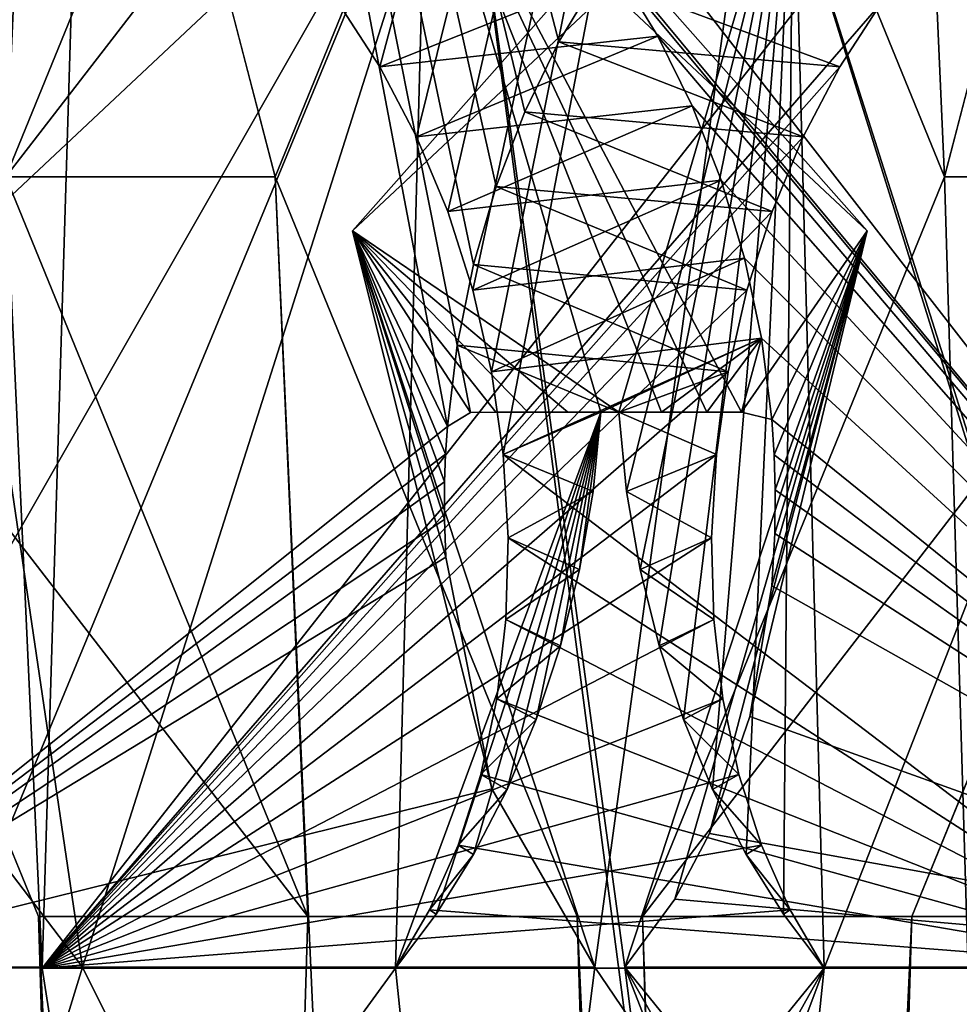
# Model space of a CAD drawing. Header units: inches. Extents: x -10 to 10, y -0.9 to 12.
# Tile 86 of 94: x 9.4777 to 9.5662, y 9.9115 to 10.0043. Entities that reach past the tile are written whole.
import ezdxf

# ---------------------------------------------------------------- set-up
doc = ezdxf.new("R2010")
doc.units = ezdxf.units.IN
doc.header["$LTSCALE"] = 65.326095
doc.header["$MEASUREMENT"] = 0
for name, color, linetype in [('177', 7, 'CONTINUOUS'), ('179', 7, 'CONTINUOUS'), ('182', 7, 'CONTINUOUS'), ('184', 7, 'CONTINUOUS'), ('313', 7, 'CONTINUOUS'), ('315', 7, 'CONTINUOUS'), ('318', 7, 'CONTINUOUS'), ('320', 7, 'CONTINUOUS'), ('327', 7, 'CONTINUOUS'), ('328', 7, 'CONTINUOUS'), ('329', 7, 'CONTINUOUS'), ('330', 7, 'CONTINUOUS'), ('353', 7, 'CONTINUOUS'), ('357', 7, 'CONTINUOUS'), ('358', 7, 'CONTINUOUS'), ('362', 7, 'CONTINUOUS'), ('431', 7, 'CONTINUOUS'), ('432', 7, 'CONTINUOUS'), ('489', 7, 'CONTINUOUS'), ('491', 7, 'CONTINUOUS'), ('494', 7, 'CONTINUOUS'), ('496', 7, 'CONTINUOUS'), ('504', 7, 'CONTINUOUS'), ('505', 7, 'CONTINUOUS'), ('531', 7, 'CONTINUOUS'), ('533', 7, 'CONTINUOUS'), ('536', 7, 'CONTINUOUS'), ('538', 7, 'CONTINUOUS'), ('607', 7, 'CONTINUOUS'), ('608', 7, 'CONTINUOUS')]:
    doc.layers.add(name, color=color, linetype=linetype)

msp = doc.modelspace()

# ---------------------------------------------------------------- linework, layer by layer
at = {"layer": '177', "color": 252, "linetype": 'Continuous', "true_color": 0x8b959c}
for points in [[(9.636883, 5.831, 9.687653), (9.862117, 12, 9.912887), (9.378966, 5.831, 9.429736), (9.636883, 5.831, 9.687653)], [(9.378966, 5.831, 9.429736), (9.862117, 12, 9.912887), (9.603939, 9.798477, 9.654709), (9.378966, 5.831, 9.429736)]]:
    msp.add_3dface(points, dxfattribs=at)
at = {"layer": '179', "color": 252, "linetype": 'Continuous', "true_color": 0x8b959c}
for points in [[(9.840903, 0, 9.9641), (-9.840903, 0, 9.9641), (9.840903, 12, 9.9641), (9.840903, 0, 9.9641)], [(9.840903, 12, 9.9641), (-9.840903, 0, 9.9641), (9.740903, 12, 9.9641), (9.840903, 12, 9.9641)], [(-9.840903, 0, 9.9641), (-9.740903, 12, 9.9641), (9.740903, 12, 9.9641), (-9.840903, 0, 9.9641)]]:
    msp.add_3dface(points, dxfattribs=at)
at = {"layer": '182', "color": 252, "linetype": 'Continuous', "true_color": 0x8b959c}
for points in [[(9.662268, 5.831, 9.662268), (9.404351, 5.831, 9.404351), (9.250467, 11.12, 9.250467), (9.662268, 5.831, 9.662268)], [(9.662268, 5.831, 9.662268), (9.250467, 11.12, 9.250467), (9.437295, 9.798477, 9.437295), (9.662268, 5.831, 9.662268)]]:
    msp.add_3dface(points, dxfattribs=at)
at = {"layer": '184', "color": 252, "linetype": 'Continuous', "true_color": 0x8b959c}
for points in [[(-9.840903, 0, 10), (9.840903, 0, 10), (-9.840903, 12, 10), (-9.840903, 0, 10)], [(-9.840903, 12, 10), (9.840903, 0, 10), (-9.740903, 12, 10), (-9.840903, 12, 10)], [(-9.740903, 12, 10), (9.840903, 0, 10), (9.740903, 12, 10), (-9.740903, 12, 10)]]:
    msp.add_3dface(points, dxfattribs=at)
at = {"layer": '313', "color": 252, "linetype": 'Continuous', "true_color": 0x8b959c}
for points in [[(9.509059, 9.984394, 9.473336), (9.531892, 9.915, 9.483634), (9.54727, 10.027584, 9.519349), (9.509059, 9.984394, 9.473336)], [(9.54727, 10.027584, 9.519349), (9.531892, 9.915, 9.483634), (9.625386, 9.77712, 9.552222), (9.54727, 10.027584, 9.519349)], [(9.593283, 9.984394, 9.55756), (9.54727, 10.027584, 9.519349), (9.582985, 9.915, 9.534727), (9.593283, 9.984394, 9.55756)], [(9.582985, 9.915, 9.534727), (9.54727, 10.027584, 9.519349), (9.625386, 9.77712, 9.552222), (9.582985, 9.915, 9.534727)], [(9.531892, 9.915, 9.483634), (9.454216, 9.915, 9.405958), (9.514397, 9.77712, 9.441234), (9.531892, 9.915, 9.483634)], [(9.514397, 9.77712, 9.441234), (9.454216, 9.915, 9.405958), (9.484406, 9.793118, 9.414132), (9.514397, 9.77712, 9.441234)], [(9.484406, 9.793118, 9.414132), (9.454216, 9.915, 9.405958), (9.472994, 9.811657, 9.406069), (9.484406, 9.793118, 9.414132)], [(9.625386, 9.77712, 9.552222), (9.531892, 9.915, 9.483634), (9.514397, 9.77712, 9.441234), (9.625386, 9.77712, 9.552222)]]:
    msp.add_3dface(points, dxfattribs=at)
at = {"layer": '315', "color": 252, "linetype": 'Continuous', "true_color": 0x8b959c}
for points in [[(9.454216, 9.915, 9.405958), (9.517999, 9.965972, 9.460251), (9.464586, 10.247084, 9.354499), (9.454216, 9.915, 9.405958)], [(9.596764, 10.014234, 9.53003), (9.660661, 9.915, 9.612403), (9.464586, 10.247084, 9.354499), (9.596764, 10.014234, 9.53003)], [(9.464586, 10.247084, 9.354499), (9.660661, 9.915, 9.612403), (9.71212, 10.247084, 9.602033), (9.464586, 10.247084, 9.354499)], [(9.5285, 10.002212, 9.464005), (9.532166, 10.008305, 9.466535), (9.464586, 10.247084, 9.354499), (9.5285, 10.002212, 9.464005)], [(9.525294, 9.995604, 9.462029), (9.5285, 10.002212, 9.464005), (9.464586, 10.247084, 9.354499), (9.525294, 9.995604, 9.462029)], [(9.5226, 9.988569, 9.460644), (9.525294, 9.995604, 9.462029), (9.464586, 10.247084, 9.354499), (9.5226, 9.988569, 9.460644)], [(9.520463, 9.98121, 9.459877), (9.5226, 9.988569, 9.460644), (9.464586, 10.247084, 9.354499), (9.520463, 9.98121, 9.459877)], [(9.51892, 9.973639, 9.459745), (9.520463, 9.98121, 9.459877), (9.464586, 10.247084, 9.354499), (9.51892, 9.973639, 9.459745)], [(9.517999, 9.965972, 9.460251), (9.51892, 9.973639, 9.459745), (9.464586, 10.247084, 9.354499), (9.517999, 9.965972, 9.460251)], [(9.517999, 9.965972, 9.460251), (9.454216, 9.915, 9.405958), (9.51783, 9.963367, 9.460567), (9.517999, 9.965972, 9.460251)], [(9.51783, 9.963367, 9.460567), (9.454216, 9.915, 9.405958), (9.517735, 9.960759, 9.460957), (9.51783, 9.963367, 9.460567)], [(9.517735, 9.960759, 9.460957), (9.454216, 9.915, 9.405958), (9.517725, 9.957194, 9.461611), (9.517735, 9.960759, 9.460957)], [(9.517725, 9.957194, 9.461611), (9.454216, 9.915, 9.405958), (9.517856, 9.953645, 9.462403), (9.517725, 9.957194, 9.461611)], [(9.517856, 9.953645, 9.462403), (9.454216, 9.915, 9.405958), (9.522203, 9.931808, 9.470816), (9.517856, 9.953645, 9.462403)], [(9.454216, 9.915, 9.405958), (9.531892, 9.915, 9.483634), (9.522203, 9.931808, 9.470816), (9.454216, 9.915, 9.405958)]]:
    msp.add_3dface(points, dxfattribs=at)
at = {"layer": '318', "color": 252, "linetype": 'Continuous', "true_color": 0x8b959c}
for points in [[(9.534159, 9.967299, 9.444165), (9.55057, 10.023351, 9.470701), (9.534885, 9.959843, 9.443544), (9.534159, 9.967299, 9.444165)], [(9.534885, 9.959843, 9.443544), (9.55057, 10.023351, 9.470701), (9.536154, 9.952482, 9.443484), (9.534885, 9.959843, 9.443544)], [(9.536154, 9.952482, 9.443484), (9.55057, 10.023351, 9.470701), (9.537949, 9.945286, 9.443979), (9.536154, 9.952482, 9.443484)], [(9.537949, 9.945286, 9.443979), (9.55057, 10.023351, 9.470701), (9.540243, 9.938345, 9.445019), (9.537949, 9.945286, 9.443979)], [(9.612567, 9.91493, 9.513114), (9.539578, 9.781669, 9.416053), (9.595918, 10.023351, 9.516049), (9.612567, 9.91493, 9.513114)], [(9.595918, 10.023351, 9.516049), (9.539578, 9.781669, 9.416053), (9.553505, 9.91493, 9.454052), (9.595918, 10.023351, 9.516049)], [(9.540243, 9.938345, 9.445019), (9.55057, 10.023351, 9.470701), (9.542995, 9.931763, 9.446582), (9.540243, 9.938345, 9.445019)], [(9.542995, 9.931763, 9.446582), (9.55057, 10.023351, 9.470701), (9.546157, 9.925621, 9.448635), (9.542995, 9.931763, 9.446582)], [(9.546157, 9.925621, 9.448635), (9.55057, 10.023351, 9.470701), (9.549676, 9.919991, 9.451137), (9.546157, 9.925621, 9.448635)], [(9.549676, 9.919991, 9.451137), (9.55057, 10.023351, 9.470701), (9.553505, 9.91493, 9.454052), (9.549676, 9.919991, 9.451137)], [(9.55057, 10.023351, 9.470701), (9.595918, 10.023351, 9.516049), (9.553505, 9.91493, 9.454052), (9.55057, 10.023351, 9.470701)], [(9.553505, 9.91493, 9.454052), (9.491672, 9.838884, 9.378482), (9.479813, 9.91493, 9.38036), (9.553505, 9.91493, 9.454052)], [(9.498175, 9.816205, 9.380888), (9.491672, 9.838884, 9.378482), (9.553505, 9.91493, 9.454052), (9.498175, 9.816205, 9.380888)], [(9.509587, 9.797666, 9.388951), (9.498175, 9.816205, 9.380888), (9.553505, 9.91493, 9.454052), (9.509587, 9.797666, 9.388951)], [(9.539578, 9.781669, 9.416053), (9.509587, 9.797666, 9.388951), (9.553505, 9.91493, 9.454052), (9.539578, 9.781669, 9.416053)], [(9.650566, 9.781669, 9.527041), (9.539578, 9.781669, 9.416053), (9.612567, 9.91493, 9.513114), (9.650566, 9.781669, 9.527041)]]:
    msp.add_3dface(points, dxfattribs=at)
at = {"layer": '320', "color": 252, "linetype": 'Continuous', "true_color": 0x8b959c}
for points in [[(9.737288, 10.242398, 9.576865), (9.479813, 9.91493, 9.38036), (9.489754, 10.242398, 9.329331), (9.737288, 10.242398, 9.576865)], [(9.479813, 9.91493, 9.38036), (9.737288, 10.242398, 9.576865), (9.558878, 10.005843, 9.442498), (9.479813, 9.91493, 9.38036)], [(9.554976, 9.999851, 9.439712), (9.479813, 9.91493, 9.38036), (9.558878, 10.005843, 9.442498), (9.554976, 9.999851, 9.439712)], [(9.551523, 9.993271, 9.437484), (9.479813, 9.91493, 9.38036), (9.554976, 9.999851, 9.439712), (9.551523, 9.993271, 9.437484)], [(9.54859, 9.986227, 9.435863), (9.479813, 9.91493, 9.38036), (9.551523, 9.993271, 9.437484), (9.54859, 9.986227, 9.435863)], [(9.546226, 9.978811, 9.434879), (9.479813, 9.91493, 9.38036), (9.54859, 9.986227, 9.435863), (9.546226, 9.978811, 9.434879)], [(9.544465, 9.971124, 9.434549), (9.479813, 9.91493, 9.38036), (9.546226, 9.978811, 9.434879), (9.544465, 9.971124, 9.434549)], [(9.543349, 9.963315, 9.434887), (9.479813, 9.91493, 9.38036), (9.544465, 9.971124, 9.434549), (9.543349, 9.963315, 9.434887)], [(9.542891, 9.955475, 9.435889), (9.479813, 9.91493, 9.38036), (9.543349, 9.963315, 9.434887), (9.542891, 9.955475, 9.435889)], [(9.543101, 9.947766, 9.437534), (9.479813, 9.91493, 9.38036), (9.542891, 9.955475, 9.435889), (9.543101, 9.947766, 9.437534)], [(9.54397, 9.940292, 9.439794), (9.479813, 9.91493, 9.38036), (9.543101, 9.947766, 9.437534), (9.54397, 9.940292, 9.439794)], [(9.545479, 9.93317, 9.44263), (9.479813, 9.91493, 9.38036), (9.54397, 9.940292, 9.439794), (9.545479, 9.93317, 9.44263)], [(9.547599, 9.926508, 9.44599), (9.479813, 9.91493, 9.38036), (9.545479, 9.93317, 9.44263), (9.547599, 9.926508, 9.44599)], [(9.55029, 9.9204, 9.449818), (9.479813, 9.91493, 9.38036), (9.547599, 9.926508, 9.44599), (9.55029, 9.9204, 9.449818)], [(9.553505, 9.91493, 9.454052), (9.479813, 9.91493, 9.38036), (9.55029, 9.9204, 9.449818), (9.553505, 9.91493, 9.454052)]]:
    msp.add_3dface(points, dxfattribs=at)
at = {"layer": '327', "color": 252, "linetype": 'Continuous', "true_color": 0x8b959c}
for points in [[(9.466491, 9.834335, 9.403662), (9.454216, 9.915, 9.405958), (9.491672, 9.838884, 9.378482), (9.466491, 9.834335, 9.403662)], [(9.491672, 9.838884, 9.378482), (9.454216, 9.915, 9.405958), (9.479813, 9.91493, 9.38036), (9.491672, 9.838884, 9.378482)]]:
    msp.add_3dface(points, dxfattribs=at)
at = {"layer": '328', "color": 252, "linetype": 'Continuous', "true_color": 0x8b959c}
for points in [[(9.509059, 9.984394, 9.473336), (9.54727, 10.027584, 9.519349), (9.55057, 10.023351, 9.470701), (9.509059, 9.984394, 9.473336)], [(9.54727, 10.027584, 9.519349), (9.593283, 9.984394, 9.55756), (9.595918, 10.023351, 9.516049), (9.54727, 10.027584, 9.519349)], [(9.509059, 9.984394, 9.473336), (9.55057, 10.023351, 9.470701), (9.534159, 9.967299, 9.444165), (9.509059, 9.984394, 9.473336)], [(9.531892, 9.915, 9.483634), (9.509059, 9.984394, 9.473336), (9.522203, 9.931808, 9.470816), (9.531892, 9.915, 9.483634)], [(9.509059, 9.984394, 9.473336), (9.517999, 9.965972, 9.460251), (9.51783, 9.963367, 9.460567), (9.509059, 9.984394, 9.473336)], [(9.517999, 9.965972, 9.460251), (9.509059, 9.984394, 9.473336), (9.520195, 9.967294, 9.458038), (9.517999, 9.965972, 9.460251)], [(9.509059, 9.984394, 9.473336), (9.51783, 9.963367, 9.460567), (9.517735, 9.960759, 9.460957), (9.509059, 9.984394, 9.473336)], [(9.509059, 9.984394, 9.473336), (9.517735, 9.960759, 9.460957), (9.517725, 9.957194, 9.461611), (9.509059, 9.984394, 9.473336)], [(9.509059, 9.984394, 9.473336), (9.517725, 9.957194, 9.461611), (9.517856, 9.953645, 9.462403), (9.509059, 9.984394, 9.473336)], [(9.509059, 9.984394, 9.473336), (9.517856, 9.953645, 9.462403), (9.522203, 9.931808, 9.470816), (9.509059, 9.984394, 9.473336)], [(9.509059, 9.984394, 9.473336), (9.534159, 9.967299, 9.444165), (9.529345, 9.967298, 9.448932), (9.509059, 9.984394, 9.473336)], [(9.520195, 9.967294, 9.458038), (9.509059, 9.984394, 9.473336), (9.522562, 9.967295, 9.455676), (9.520195, 9.967294, 9.458038)], [(9.522562, 9.967295, 9.455676), (9.509059, 9.984394, 9.473336), (9.525596, 9.967296, 9.452654), (9.522562, 9.967295, 9.455676)], [(9.525596, 9.967296, 9.452654), (9.509059, 9.984394, 9.473336), (9.529345, 9.967298, 9.448932), (9.525596, 9.967296, 9.452654)]]:
    msp.add_3dface(points, dxfattribs=at)
at = {"layer": '329', "color": 252, "linetype": 'Continuous', "true_color": 0x8b959c}
for points in [[(9.532166, 10.008305, 9.466535), (9.5285, 10.002212, 9.464005), (9.554976, 9.999851, 9.439712), (9.532166, 10.008305, 9.466535)], [(9.532166, 10.008305, 9.466535), (9.554976, 9.999851, 9.439712), (9.558878, 10.005843, 9.442498), (9.532166, 10.008305, 9.466535)], [(9.5285, 10.002212, 9.464005), (9.525294, 9.995604, 9.462029), (9.551523, 9.993271, 9.437484), (9.5285, 10.002212, 9.464005)], [(9.5285, 10.002212, 9.464005), (9.551523, 9.993271, 9.437484), (9.554976, 9.999851, 9.439712), (9.5285, 10.002212, 9.464005)], [(9.525294, 9.995604, 9.462029), (9.5226, 9.988569, 9.460644), (9.54859, 9.986227, 9.435863), (9.525294, 9.995604, 9.462029)], [(9.525294, 9.995604, 9.462029), (9.54859, 9.986227, 9.435863), (9.551523, 9.993271, 9.437484), (9.525294, 9.995604, 9.462029)], [(9.5226, 9.988569, 9.460644), (9.520463, 9.98121, 9.459877), (9.546226, 9.978811, 9.434879), (9.5226, 9.988569, 9.460644)], [(9.5226, 9.988569, 9.460644), (9.546226, 9.978811, 9.434879), (9.54859, 9.986227, 9.435863), (9.5226, 9.988569, 9.460644)], [(9.520463, 9.98121, 9.459877), (9.51892, 9.973639, 9.459745), (9.544465, 9.971124, 9.434549), (9.520463, 9.98121, 9.459877)], [(9.520463, 9.98121, 9.459877), (9.544465, 9.971124, 9.434549), (9.546226, 9.978811, 9.434879), (9.520463, 9.98121, 9.459877)], [(9.51892, 9.973639, 9.459745), (9.517999, 9.965972, 9.460251), (9.520195, 9.967294, 9.458038), (9.51892, 9.973639, 9.459745)], [(9.51892, 9.973639, 9.459745), (9.534159, 9.967299, 9.444165), (9.544465, 9.971124, 9.434549), (9.51892, 9.973639, 9.459745)], [(9.534159, 9.967299, 9.444165), (9.51892, 9.973639, 9.459745), (9.520195, 9.967294, 9.458038), (9.534159, 9.967299, 9.444165)], [(9.534159, 9.967299, 9.444165), (9.543349, 9.963315, 9.434887), (9.544465, 9.971124, 9.434549), (9.534159, 9.967299, 9.444165)], [(9.534159, 9.967299, 9.444165), (9.520195, 9.967294, 9.458038), (9.529345, 9.967298, 9.448932), (9.534159, 9.967299, 9.444165)], [(9.520195, 9.967294, 9.458038), (9.522562, 9.967295, 9.455676), (9.529345, 9.967298, 9.448932), (9.520195, 9.967294, 9.458038)], [(9.525596, 9.967296, 9.452654), (9.529345, 9.967298, 9.448932), (9.522562, 9.967295, 9.455676), (9.525596, 9.967296, 9.452654)], [(9.534159, 9.967299, 9.444165), (9.534885, 9.959843, 9.443544), (9.543349, 9.963315, 9.434887), (9.534159, 9.967299, 9.444165)], [(9.534885, 9.959843, 9.443544), (9.542891, 9.955475, 9.435889), (9.543349, 9.963315, 9.434887), (9.534885, 9.959843, 9.443544)], [(9.534885, 9.959843, 9.443544), (9.536154, 9.952482, 9.443484), (9.542891, 9.955475, 9.435889), (9.534885, 9.959843, 9.443544)], [(9.536154, 9.952482, 9.443484), (9.543101, 9.947766, 9.437534), (9.542891, 9.955475, 9.435889), (9.536154, 9.952482, 9.443484)], [(9.536154, 9.952482, 9.443484), (9.537949, 9.945286, 9.443979), (9.543101, 9.947766, 9.437534), (9.536154, 9.952482, 9.443484)], [(9.537949, 9.945286, 9.443979), (9.54397, 9.940292, 9.439794), (9.543101, 9.947766, 9.437534), (9.537949, 9.945286, 9.443979)], [(9.537949, 9.945286, 9.443979), (9.540243, 9.938345, 9.445019), (9.54397, 9.940292, 9.439794), (9.537949, 9.945286, 9.443979)], [(9.540243, 9.938345, 9.445019), (9.545479, 9.93317, 9.44263), (9.54397, 9.940292, 9.439794), (9.540243, 9.938345, 9.445019)], [(9.540243, 9.938345, 9.445019), (9.542995, 9.931763, 9.446582), (9.545479, 9.93317, 9.44263), (9.540243, 9.938345, 9.445019)], [(9.542995, 9.931763, 9.446582), (9.547599, 9.926508, 9.44599), (9.545479, 9.93317, 9.44263), (9.542995, 9.931763, 9.446582)], [(9.542995, 9.931763, 9.446582), (9.546157, 9.925621, 9.448635), (9.547599, 9.926508, 9.44599), (9.542995, 9.931763, 9.446582)], [(9.546157, 9.925621, 9.448635), (9.55029, 9.9204, 9.449818), (9.547599, 9.926508, 9.44599), (9.546157, 9.925621, 9.448635)], [(9.546157, 9.925621, 9.448635), (9.549676, 9.919991, 9.451137), (9.55029, 9.9204, 9.449818), (9.546157, 9.925621, 9.448635)], [(9.549676, 9.919991, 9.451137), (9.553505, 9.91493, 9.454052), (9.55029, 9.9204, 9.449818), (9.549676, 9.919991, 9.451137)]]:
    msp.add_3dface(points, dxfattribs=at)
at = {"layer": '330', "color": 252, "linetype": 'Continuous', "true_color": 0x8b959c}
for points in [[(9.454216, 9.915, 9.405958), (9.464586, 10.247084, 9.354499), (9.479813, 9.91493, 9.38036), (9.454216, 9.915, 9.405958)], [(9.479813, 9.91493, 9.38036), (9.464586, 10.247084, 9.354499), (9.489754, 10.242398, 9.329331), (9.479813, 9.91493, 9.38036)]]:
    msp.add_3dface(points, dxfattribs=at)
at = {"layer": '353', "color": 252, "linetype": 'Continuous', "true_color": 0x8b959c}
for points in [[(9.687653, 5.831, -9.636883), (9.912887, 12, -9.862117), (9.429736, 5.831, -9.378966), (9.687653, 5.831, -9.636883)], [(9.429736, 5.831, -9.378966), (9.912887, 12, -9.862117), (9.654709, 9.798477, -9.603939), (9.429736, 5.831, -9.378966)]]:
    msp.add_3dface(points, dxfattribs=at)
at = {"layer": '357', "color": 252, "linetype": 'Continuous', "true_color": 0x8b959c}
for points in [[(9.426112, 6.431, 9.375342), (9.275852, 11.12, 9.225082), (9.501773, 8.031, 9.451002), (9.426112, 6.431, 9.375342)], [(9.275852, 11.12, 9.225082), (9.426112, 10.281, 9.375342), (9.587156, 8.100715, 9.536385), (9.275852, 11.12, 9.225082)], [(9.501773, 8.031, 9.451002), (9.275852, 11.12, 9.225082), (9.530234, 8.100715, 9.479463), (9.501773, 8.031, 9.451002)], [(9.530234, 8.100715, 9.479463), (9.275852, 11.12, 9.225082), (9.587156, 8.100715, 9.536385), (9.530234, 8.100715, 9.479463)], [(9.530234, 10.059215, 9.479463), (9.501773, 9.9895, 9.451002), (9.426112, 10.281, 9.375342), (9.530234, 10.059215, 9.479463)], [(9.426112, 10.281, 9.375342), (9.501773, 9.9895, 9.451002), (9.587156, 8.100715, 9.536385), (9.426112, 10.281, 9.375342)], [(9.501773, 9.9895, 9.451002), (9.530234, 9.919785, 9.479463), (9.587156, 8.100715, 9.536385), (9.501773, 9.9895, 9.451002)], [(9.587156, 9.919785, 9.536385), (9.691277, 6.431, 9.640507), (9.530234, 9.919785, 9.479463), (9.587156, 9.919785, 9.536385)], [(9.530234, 9.919785, 9.479463), (9.691277, 6.431, 9.640507), (9.615617, 8.031, 9.564846), (9.530234, 9.919785, 9.479463)], [(9.587156, 8.100715, 9.536385), (9.530234, 9.919785, 9.479463), (9.615617, 8.031, 9.564846), (9.587156, 8.100715, 9.536385)]]:
    msp.add_3dface(points, dxfattribs=at)
at = {"layer": '358', "color": 252, "linetype": 'Continuous', "true_color": 0x8b959c}
for points in [[(9.662268, 5.831, -9.662268), (9.404351, 5.831, -9.404351), (9.250467, 11.12, -9.250467), (9.662268, 5.831, -9.662268)], [(9.662268, 5.831, -9.662268), (9.250467, 11.12, -9.250467), (9.437295, 9.798477, -9.437295), (9.662268, 5.831, -9.662268)]]:
    msp.add_3dface(points, dxfattribs=at)
at = {"layer": '362', "color": 252, "linetype": 'Continuous', "true_color": 0x8b959c}
for points in [[(9.887502, 12, 9.887502), (9.665892, 10.281, 9.665892), (9.504848, 8.100715, 9.504848), (9.887502, 12, 9.887502)], [(9.561771, 8.100715, 9.561771), (9.887502, 12, 9.887502), (9.504848, 8.100715, 9.504848), (9.561771, 8.100715, 9.561771)], [(9.590232, 8.031, 9.590232), (9.887502, 12, 9.887502), (9.561771, 8.100715, 9.561771), (9.590232, 8.031, 9.590232)], [(9.400727, 10.281, 9.400727), (9.476387, 9.9895, 9.476387), (9.504848, 10.059215, 9.504848), (9.400727, 10.281, 9.400727)], [(9.665892, 10.281, 9.665892), (9.590232, 9.9895, 9.590232), (9.504848, 8.100715, 9.504848), (9.665892, 10.281, 9.665892)], [(9.590232, 9.9895, 9.590232), (9.665892, 10.281, 9.665892), (9.561771, 10.059215, 9.561771), (9.590232, 9.9895, 9.590232)], [(9.476387, 9.9895, 9.476387), (9.400727, 6.431, 9.400727), (9.504848, 9.919785, 9.504848), (9.476387, 9.9895, 9.476387)], [(9.590232, 9.9895, 9.590232), (9.561771, 9.919785, 9.561771), (9.504848, 8.100715, 9.504848), (9.590232, 9.9895, 9.590232)], [(9.504848, 9.919785, 9.504848), (9.400727, 6.431, 9.400727), (9.561771, 9.919785, 9.561771), (9.504848, 9.919785, 9.504848)], [(9.561771, 9.919785, 9.561771), (9.400727, 6.431, 9.400727), (9.476387, 8.031, 9.476387), (9.561771, 9.919785, 9.561771)], [(9.561771, 9.919785, 9.561771), (9.476387, 8.031, 9.476387), (9.504848, 8.100715, 9.504848), (9.561771, 9.919785, 9.561771)]]:
    msp.add_3dface(points, dxfattribs=at)
at = {"layer": '431', "color": 252, "linetype": 'Continuous', "true_color": 0x8b959c}
for points in [[(9.501773, 9.9895, 9.451002), (9.476387, 9.9895, 9.476387), (9.504848, 9.919785, 9.504848), (9.501773, 9.9895, 9.451002)], [(9.530234, 9.919785, 9.479463), (9.501773, 9.9895, 9.451002), (9.504848, 9.919785, 9.504848), (9.530234, 9.919785, 9.479463)], [(9.587156, 9.919785, 9.536385), (9.561771, 9.919785, 9.561771), (9.590232, 9.9895, 9.590232), (9.587156, 9.919785, 9.536385)], [(9.530234, 9.919785, 9.479463), (9.504848, 9.919785, 9.504848), (9.561771, 9.919785, 9.561771), (9.530234, 9.919785, 9.479463)], [(9.587156, 9.919785, 9.536385), (9.530234, 9.919785, 9.479463), (9.561771, 9.919785, 9.561771), (9.587156, 9.919785, 9.536385)]]:
    msp.add_3dface(points, dxfattribs=at)
at = {"layer": '432', "color": 252, "linetype": 'Continuous', "true_color": 0x8b959c}
for points in [[(9.501773, 9.9895, 9.451002), (9.530234, 10.059215, 9.479463), (9.476387, 9.9895, 9.476387), (9.501773, 9.9895, 9.451002)], [(9.476387, 9.9895, 9.476387), (9.530234, 10.059215, 9.479463), (9.504848, 10.059215, 9.504848), (9.476387, 9.9895, 9.476387)], [(9.587156, 10.059215, 9.536385), (9.615617, 9.9895, 9.564846), (9.561771, 10.059215, 9.561771), (9.587156, 10.059215, 9.536385)], [(9.615617, 9.9895, 9.564846), (9.590232, 9.9895, 9.590232), (9.561771, 10.059215, 9.561771), (9.615617, 9.9895, 9.564846)]]:
    msp.add_3dface(points, dxfattribs=at)
at = {"layer": '489', "color": 252, "linetype": 'Continuous', "true_color": 0x8b959c}
for points in [[(9.473336, 9.984394, -9.509059), (9.483634, 9.915, -9.531892), (9.519349, 10.027584, -9.54727), (9.473336, 9.984394, -9.509059)], [(9.519349, 10.027584, -9.54727), (9.483634, 9.915, -9.531892), (9.552222, 9.77712, -9.625386), (9.519349, 10.027584, -9.54727)], [(9.55756, 9.984394, -9.593283), (9.519349, 10.027584, -9.54727), (9.534727, 9.915, -9.582985), (9.55756, 9.984394, -9.593283)], [(9.534727, 9.915, -9.582985), (9.519349, 10.027584, -9.54727), (9.552222, 9.77712, -9.625386), (9.534727, 9.915, -9.582985)], [(9.483634, 9.915, -9.531892), (9.405958, 9.915, -9.454216), (9.441234, 9.77712, -9.514397), (9.483634, 9.915, -9.531892)], [(9.552222, 9.77712, -9.625386), (9.483634, 9.915, -9.531892), (9.441234, 9.77712, -9.514397), (9.552222, 9.77712, -9.625386)], [(9.612403, 9.915, -9.660661), (9.534727, 9.915, -9.582985), (9.600128, 9.834335, -9.662957), (9.612403, 9.915, -9.660661)], [(9.600128, 9.834335, -9.662957), (9.534727, 9.915, -9.582985), (9.593625, 9.811657, -9.66055), (9.600128, 9.834335, -9.662957)], [(9.593625, 9.811657, -9.66055), (9.534727, 9.915, -9.582985), (9.582213, 9.793118, -9.652487), (9.593625, 9.811657, -9.66055)], [(9.582213, 9.793118, -9.652487), (9.534727, 9.915, -9.582985), (9.552222, 9.77712, -9.625386), (9.582213, 9.793118, -9.652487)]]:
    msp.add_3dface(points, dxfattribs=at)
at = {"layer": '491', "color": 252, "linetype": 'Continuous', "true_color": 0x8b959c}
for points in [[(9.53003, 10.014234, -9.596764), (9.612403, 9.915, -9.660661), (9.354499, 10.247084, -9.464586), (9.53003, 10.014234, -9.596764)], [(9.354499, 10.247084, -9.464586), (9.612403, 9.915, -9.660661), (9.602033, 10.247084, -9.71212), (9.354499, 10.247084, -9.464586)], [(9.534127, 10.00879, -9.599847), (9.612403, 9.915, -9.660661), (9.53003, 10.014234, -9.596764), (9.534127, 10.00879, -9.599847)], [(9.537828, 10.002744, -9.602423), (9.612403, 9.915, -9.660661), (9.534127, 10.00879, -9.599847), (9.537828, 10.002744, -9.602423)], [(9.541075, 9.996175, -9.604447), (9.612403, 9.915, -9.660661), (9.537828, 10.002744, -9.602423), (9.541075, 9.996175, -9.604447)], [(9.543814, 9.989173, -9.605882), (9.612403, 9.915, -9.660661), (9.541075, 9.996175, -9.604447), (9.543814, 9.989173, -9.605882)], [(9.546, 9.981836, -9.606702), (9.612403, 9.915, -9.660661), (9.543814, 9.989173, -9.605882), (9.546, 9.981836, -9.606702)], [(9.547593, 9.97428, -9.606888), (9.612403, 9.915, -9.660661), (9.546, 9.981836, -9.606702), (9.547593, 9.97428, -9.606888)], [(9.548568, 9.966604, -9.606434), (9.612403, 9.915, -9.660661), (9.547593, 9.97428, -9.606888), (9.548568, 9.966604, -9.606434)], [(9.548793, 9.963297, -9.606043), (9.612403, 9.915, -9.660661), (9.548568, 9.966604, -9.606434), (9.548793, 9.963297, -9.606043)], [(9.548899, 9.959978, -9.605531), (9.612403, 9.915, -9.660661), (9.548793, 9.963297, -9.606043), (9.548899, 9.959978, -9.605531)], [(9.548862, 9.955862, -9.604728), (9.612403, 9.915, -9.660661), (9.548899, 9.959978, -9.605531), (9.548862, 9.955862, -9.604728)], [(9.548565, 9.950934, -9.603514), (9.612403, 9.915, -9.660661), (9.548862, 9.955862, -9.604728), (9.548565, 9.950934, -9.603514)], [(9.546511, 9.938645, -9.599171), (9.612403, 9.915, -9.660661), (9.548565, 9.950934, -9.603514), (9.546511, 9.938645, -9.599171)], [(9.542711, 9.927616, -9.593318), (9.612403, 9.915, -9.660661), (9.546511, 9.938645, -9.599171), (9.542711, 9.927616, -9.593318)], [(9.405958, 9.915, -9.454216), (9.483634, 9.915, -9.531892), (9.470816, 9.931808, -9.522203), (9.405958, 9.915, -9.454216)], [(9.539448, 9.921428, -9.588903), (9.612403, 9.915, -9.660661), (9.542711, 9.927616, -9.593318), (9.539448, 9.921428, -9.588903)], [(9.534727, 9.915, -9.582985), (9.612403, 9.915, -9.660661), (9.539448, 9.921428, -9.588903), (9.534727, 9.915, -9.582985)]]:
    msp.add_3dface(points, dxfattribs=at)
at = {"layer": '494', "color": 252, "linetype": 'Continuous', "true_color": 0x8b959c}
for points in [[(9.513114, 9.91493, -9.612567), (9.416053, 9.781669, -9.539578), (9.516049, 10.023351, -9.595918), (9.513114, 9.91493, -9.612567)], [(9.516049, 10.023351, -9.595918), (9.416053, 9.781669, -9.539578), (9.454052, 9.91493, -9.553505), (9.516049, 10.023351, -9.595918)], [(9.470701, 10.023351, -9.55057), (9.516049, 10.023351, -9.595918), (9.454052, 9.91493, -9.553505), (9.470701, 10.023351, -9.55057)], [(9.53246, 9.967299, -9.622454), (9.513114, 9.91493, -9.612567), (9.516049, 10.023351, -9.595918), (9.53246, 9.967299, -9.622454)], [(9.516943, 9.919991, -9.615482), (9.513114, 9.91493, -9.612567), (9.53246, 9.967299, -9.622454), (9.516943, 9.919991, -9.615482)], [(9.520462, 9.925621, -9.617984), (9.516943, 9.919991, -9.615482), (9.53246, 9.967299, -9.622454), (9.520462, 9.925621, -9.617984)], [(9.523624, 9.931763, -9.620037), (9.520462, 9.925621, -9.617984), (9.53246, 9.967299, -9.622454), (9.523624, 9.931763, -9.620037)], [(9.526376, 9.938345, -9.6216), (9.523624, 9.931763, -9.620037), (9.53246, 9.967299, -9.622454), (9.526376, 9.938345, -9.6216)], [(9.52867, 9.945286, -9.62264), (9.526376, 9.938345, -9.6216), (9.53246, 9.967299, -9.622454), (9.52867, 9.945286, -9.62264)], [(9.530465, 9.952482, -9.623135), (9.52867, 9.945286, -9.62264), (9.53246, 9.967299, -9.622454), (9.530465, 9.952482, -9.623135)], [(9.531734, 9.959843, -9.623075), (9.530465, 9.952482, -9.623135), (9.53246, 9.967299, -9.622454), (9.531734, 9.959843, -9.623075)], [(9.527041, 9.781669, -9.650566), (9.416053, 9.781669, -9.539578), (9.513114, 9.91493, -9.612567), (9.527041, 9.781669, -9.650566)], [(9.586806, 9.91493, -9.686259), (9.527041, 9.781669, -9.650566), (9.513114, 9.91493, -9.612567), (9.586806, 9.91493, -9.686259)], [(9.557032, 9.797666, -9.677668), (9.527041, 9.781669, -9.650566), (9.586806, 9.91493, -9.686259), (9.557032, 9.797666, -9.677668)], [(9.568444, 9.816205, -9.685731), (9.557032, 9.797666, -9.677668), (9.586806, 9.91493, -9.686259), (9.568444, 9.816205, -9.685731)]]:
    msp.add_3dface(points, dxfattribs=at)
at = {"layer": '496', "color": 252, "linetype": 'Continuous', "true_color": 0x8b959c}
for points in [[(9.576865, 10.242398, -9.737288), (9.38036, 9.91493, -9.479813), (9.329331, 10.242398, -9.489754), (9.576865, 10.242398, -9.737288)], [(9.38036, 9.91493, -9.479813), (9.576865, 10.242398, -9.737288), (9.442498, 10.005843, -9.558878), (9.38036, 9.91493, -9.479813)], [(9.507741, 10.005843, -9.624121), (9.576865, 10.242398, -9.737288), (9.511643, 9.999851, -9.626907), (9.507741, 10.005843, -9.624121)], [(9.511643, 9.999851, -9.626907), (9.576865, 10.242398, -9.737288), (9.515096, 9.993271, -9.629135), (9.511643, 9.999851, -9.626907)], [(9.515096, 9.993271, -9.629135), (9.576865, 10.242398, -9.737288), (9.518029, 9.986227, -9.630756), (9.515096, 9.993271, -9.629135)], [(9.518029, 9.986227, -9.630756), (9.576865, 10.242398, -9.737288), (9.520393, 9.978811, -9.63174), (9.518029, 9.986227, -9.630756)], [(9.520393, 9.978811, -9.63174), (9.576865, 10.242398, -9.737288), (9.522154, 9.971124, -9.63207), (9.520393, 9.978811, -9.63174)], [(9.522154, 9.971124, -9.63207), (9.576865, 10.242398, -9.737288), (9.52327, 9.963315, -9.631732), (9.522154, 9.971124, -9.63207)], [(9.576865, 10.242398, -9.737288), (9.586806, 9.91493, -9.686259), (9.52327, 9.963315, -9.631732), (9.576865, 10.242398, -9.737288)], [(9.52327, 9.963315, -9.631732), (9.586806, 9.91493, -9.686259), (9.523728, 9.955475, -9.63073), (9.52327, 9.963315, -9.631732)], [(9.523728, 9.955475, -9.63073), (9.586806, 9.91493, -9.686259), (9.523518, 9.947766, -9.629085), (9.523728, 9.955475, -9.63073)], [(9.523518, 9.947766, -9.629085), (9.586806, 9.91493, -9.686259), (9.522649, 9.940292, -9.626825), (9.523518, 9.947766, -9.629085)], [(9.522649, 9.940292, -9.626825), (9.586806, 9.91493, -9.686259), (9.52114, 9.93317, -9.62399), (9.522649, 9.940292, -9.626825)], [(9.52114, 9.93317, -9.62399), (9.586806, 9.91493, -9.686259), (9.51902, 9.926508, -9.620629), (9.52114, 9.93317, -9.62399)], [(9.51902, 9.926508, -9.620629), (9.586806, 9.91493, -9.686259), (9.516329, 9.9204, -9.616801), (9.51902, 9.926508, -9.620629)], [(9.586806, 9.91493, -9.686259), (9.513114, 9.91493, -9.612567), (9.516329, 9.9204, -9.616801), (9.586806, 9.91493, -9.686259)]]:
    msp.add_3dface(points, dxfattribs=at)
at = {"layer": '504', "color": 252, "linetype": 'Continuous', "true_color": 0x8b959c}
for points in [[(9.473336, 9.984394, -9.509059), (9.519349, 10.027584, -9.54727), (9.470701, 10.023351, -9.55057), (9.473336, 9.984394, -9.509059)], [(9.519349, 10.027584, -9.54727), (9.55756, 9.984394, -9.593283), (9.516049, 10.023351, -9.595918), (9.519349, 10.027584, -9.54727)], [(9.516049, 10.023351, -9.595918), (9.55756, 9.984394, -9.593283), (9.545721, 9.967295, -9.609283), (9.516049, 10.023351, -9.595918)], [(9.53246, 9.967299, -9.622454), (9.516049, 10.023351, -9.595918), (9.538186, 9.967297, -9.616783), (9.53246, 9.967299, -9.622454)], [(9.538186, 9.967297, -9.616783), (9.516049, 10.023351, -9.595918), (9.542433, 9.967296, -9.612561), (9.538186, 9.967297, -9.616783)], [(9.542433, 9.967296, -9.612561), (9.516049, 10.023351, -9.595918), (9.545721, 9.967295, -9.609283), (9.542433, 9.967296, -9.612561)], [(9.483634, 9.915, -9.531892), (9.473336, 9.984394, -9.509059), (9.470816, 9.931808, -9.522203), (9.483634, 9.915, -9.531892)], [(9.55756, 9.984394, -9.593283), (9.534727, 9.915, -9.582985), (9.539448, 9.921428, -9.588903), (9.55756, 9.984394, -9.593283)], [(9.55756, 9.984394, -9.593283), (9.539448, 9.921428, -9.588903), (9.542711, 9.927616, -9.593318), (9.55756, 9.984394, -9.593283)], [(9.55756, 9.984394, -9.593283), (9.542711, 9.927616, -9.593318), (9.546511, 9.938645, -9.599171), (9.55756, 9.984394, -9.593283)], [(9.55756, 9.984394, -9.593283), (9.548568, 9.966604, -9.606434), (9.545721, 9.967295, -9.609283), (9.55756, 9.984394, -9.593283)], [(9.55756, 9.984394, -9.593283), (9.546511, 9.938645, -9.599171), (9.548565, 9.950934, -9.603514), (9.55756, 9.984394, -9.593283)], [(9.55756, 9.984394, -9.593283), (9.548565, 9.950934, -9.603514), (9.548862, 9.955862, -9.604728), (9.55756, 9.984394, -9.593283)], [(9.55756, 9.984394, -9.593283), (9.548793, 9.963297, -9.606043), (9.548568, 9.966604, -9.606434), (9.55756, 9.984394, -9.593283)], [(9.55756, 9.984394, -9.593283), (9.548899, 9.959978, -9.605531), (9.548793, 9.963297, -9.606043), (9.55756, 9.984394, -9.593283)], [(9.55756, 9.984394, -9.593283), (9.548862, 9.955862, -9.604728), (9.548899, 9.959978, -9.605531), (9.55756, 9.984394, -9.593283)]]:
    msp.add_3dface(points, dxfattribs=at)
at = {"layer": '505', "color": 252, "linetype": 'Continuous', "true_color": 0x8b959c}
for points in [[(9.534127, 10.00879, -9.599847), (9.507741, 10.005843, -9.624121), (9.511643, 9.999851, -9.626907), (9.534127, 10.00879, -9.599847)], [(9.537828, 10.002744, -9.602423), (9.534127, 10.00879, -9.599847), (9.511643, 9.999851, -9.626907), (9.537828, 10.002744, -9.602423)], [(9.537828, 10.002744, -9.602423), (9.511643, 9.999851, -9.626907), (9.515096, 9.993271, -9.629135), (9.537828, 10.002744, -9.602423)], [(9.541075, 9.996175, -9.604447), (9.537828, 10.002744, -9.602423), (9.515096, 9.993271, -9.629135), (9.541075, 9.996175, -9.604447)], [(9.541075, 9.996175, -9.604447), (9.515096, 9.993271, -9.629135), (9.518029, 9.986227, -9.630756), (9.541075, 9.996175, -9.604447)], [(9.543814, 9.989173, -9.605882), (9.541075, 9.996175, -9.604447), (9.518029, 9.986227, -9.630756), (9.543814, 9.989173, -9.605882)], [(9.543814, 9.989173, -9.605882), (9.518029, 9.986227, -9.630756), (9.520393, 9.978811, -9.63174), (9.543814, 9.989173, -9.605882)], [(9.546, 9.981836, -9.606702), (9.543814, 9.989173, -9.605882), (9.520393, 9.978811, -9.63174), (9.546, 9.981836, -9.606702)], [(9.546, 9.981836, -9.606702), (9.520393, 9.978811, -9.63174), (9.522154, 9.971124, -9.63207), (9.546, 9.981836, -9.606702)], [(9.547593, 9.97428, -9.606888), (9.546, 9.981836, -9.606702), (9.522154, 9.971124, -9.63207), (9.547593, 9.97428, -9.606888)], [(9.547593, 9.97428, -9.606888), (9.522154, 9.971124, -9.63207), (9.52327, 9.963315, -9.631732), (9.547593, 9.97428, -9.606888)], [(9.53246, 9.967299, -9.622454), (9.547593, 9.97428, -9.606888), (9.52327, 9.963315, -9.631732), (9.53246, 9.967299, -9.622454)], [(9.547593, 9.97428, -9.606888), (9.53246, 9.967299, -9.622454), (9.538186, 9.967297, -9.616783), (9.547593, 9.97428, -9.606888)], [(9.547593, 9.97428, -9.606888), (9.538186, 9.967297, -9.616783), (9.542433, 9.967296, -9.612561), (9.547593, 9.97428, -9.606888)], [(9.547593, 9.97428, -9.606888), (9.542433, 9.967296, -9.612561), (9.545721, 9.967295, -9.609283), (9.547593, 9.97428, -9.606888)], [(9.548568, 9.966604, -9.606434), (9.547593, 9.97428, -9.606888), (9.545721, 9.967295, -9.609283), (9.548568, 9.966604, -9.606434)], [(9.531734, 9.959843, -9.623075), (9.53246, 9.967299, -9.622454), (9.52327, 9.963315, -9.631732), (9.531734, 9.959843, -9.623075)], [(9.531734, 9.959843, -9.623075), (9.52327, 9.963315, -9.631732), (9.523728, 9.955475, -9.63073), (9.531734, 9.959843, -9.623075)], [(9.530465, 9.952482, -9.623135), (9.531734, 9.959843, -9.623075), (9.523728, 9.955475, -9.63073), (9.530465, 9.952482, -9.623135)], [(9.530465, 9.952482, -9.623135), (9.523728, 9.955475, -9.63073), (9.523518, 9.947766, -9.629085), (9.530465, 9.952482, -9.623135)], [(9.52867, 9.945286, -9.62264), (9.530465, 9.952482, -9.623135), (9.523518, 9.947766, -9.629085), (9.52867, 9.945286, -9.62264)], [(9.52867, 9.945286, -9.62264), (9.523518, 9.947766, -9.629085), (9.522649, 9.940292, -9.626825), (9.52867, 9.945286, -9.62264)], [(9.526376, 9.938345, -9.6216), (9.52867, 9.945286, -9.62264), (9.522649, 9.940292, -9.626825), (9.526376, 9.938345, -9.6216)], [(9.526376, 9.938345, -9.6216), (9.522649, 9.940292, -9.626825), (9.52114, 9.93317, -9.62399), (9.526376, 9.938345, -9.6216)], [(9.523624, 9.931763, -9.620037), (9.526376, 9.938345, -9.6216), (9.52114, 9.93317, -9.62399), (9.523624, 9.931763, -9.620037)], [(9.523624, 9.931763, -9.620037), (9.52114, 9.93317, -9.62399), (9.51902, 9.926508, -9.620629), (9.523624, 9.931763, -9.620037)], [(9.520462, 9.925621, -9.617984), (9.523624, 9.931763, -9.620037), (9.51902, 9.926508, -9.620629), (9.520462, 9.925621, -9.617984)], [(9.520462, 9.925621, -9.617984), (9.51902, 9.926508, -9.620629), (9.516329, 9.9204, -9.616801), (9.520462, 9.925621, -9.617984)], [(9.516943, 9.919991, -9.615482), (9.520462, 9.925621, -9.617984), (9.516329, 9.9204, -9.616801), (9.516943, 9.919991, -9.615482)], [(9.513114, 9.91493, -9.612567), (9.516943, 9.919991, -9.615482), (9.516329, 9.9204, -9.616801), (9.513114, 9.91493, -9.612567)]]:
    msp.add_3dface(points, dxfattribs=at)
at = {"layer": '531', "color": 252, "linetype": 'Continuous', "true_color": 0x8b959c}
for points in [[(-9.840903, 0, -9.9641), (9.840903, 0, -9.9641), (-9.840903, 12, -9.9641), (-9.840903, 0, -9.9641)], [(-9.840903, 12, -9.9641), (9.840903, 0, -9.9641), (-9.740903, 12, -9.9641), (-9.840903, 12, -9.9641)], [(9.840903, 0, -9.9641), (9.740903, 12, -9.9641), (-9.740903, 12, -9.9641), (9.840903, 0, -9.9641)]]:
    msp.add_3dface(points, dxfattribs=at)
at = {"layer": '533', "color": 252, "linetype": 'Continuous', "true_color": 0x8b959c}
for points in [[(9.225082, 11.12, -9.275852), (9.375342, 10.281, -9.426112), (9.536385, 8.100715, -9.587156), (9.225082, 11.12, -9.275852)], [(9.451002, 8.031, -9.501773), (9.225082, 11.12, -9.275852), (9.479463, 8.100715, -9.530234), (9.451002, 8.031, -9.501773)], [(9.479463, 8.100715, -9.530234), (9.225082, 11.12, -9.275852), (9.536385, 8.100715, -9.587156), (9.479463, 8.100715, -9.530234)], [(9.479463, 10.059215, -9.530234), (9.451002, 9.9895, -9.501773), (9.375342, 10.281, -9.426112), (9.479463, 10.059215, -9.530234)], [(9.375342, 10.281, -9.426112), (9.451002, 9.9895, -9.501773), (9.536385, 8.100715, -9.587156), (9.375342, 10.281, -9.426112)], [(9.564846, 9.9895, -9.615617), (9.536385, 10.059215, -9.587156), (9.640507, 10.281, -9.691277), (9.564846, 9.9895, -9.615617)], [(9.862117, 0, -9.912887), (9.564846, 9.9895, -9.615617), (9.640507, 10.281, -9.691277), (9.862117, 0, -9.912887)], [(9.451002, 9.9895, -9.501773), (9.479463, 9.919785, -9.530234), (9.536385, 8.100715, -9.587156), (9.451002, 9.9895, -9.501773)], [(9.564846, 9.9895, -9.615617), (9.862117, 0, -9.912887), (9.536385, 9.919785, -9.587156), (9.564846, 9.9895, -9.615617)], [(9.536385, 9.919785, -9.587156), (9.640507, 6.431, -9.691277), (9.479463, 9.919785, -9.530234), (9.536385, 9.919785, -9.587156)], [(9.479463, 9.919785, -9.530234), (9.640507, 6.431, -9.691277), (9.564846, 8.031, -9.615617), (9.479463, 9.919785, -9.530234)], [(9.536385, 8.100715, -9.587156), (9.479463, 9.919785, -9.530234), (9.564846, 8.031, -9.615617), (9.536385, 8.100715, -9.587156)], [(9.862117, 0, -9.912887), (9.640507, 6.431, -9.691277), (9.536385, 9.919785, -9.587156), (9.862117, 0, -9.912887)]]:
    msp.add_3dface(points, dxfattribs=at)
at = {"layer": '536', "color": 252, "linetype": 'Continuous', "true_color": 0x8b959c}
for points in [[(9.840903, 0, -10), (-9.840903, 0, -10), (9.840903, 12, -10), (9.840903, 0, -10)], [(9.840903, 12, -10), (-9.840903, 0, -10), (9.740903, 12, -10), (9.840903, 12, -10)], [(9.740903, 12, -10), (-9.840903, 0, -10), (-9.740903, 12, -10), (9.740903, 12, -10)]]:
    msp.add_3dface(points, dxfattribs=at)
at = {"layer": '538', "color": 252, "linetype": 'Continuous', "true_color": 0x8b959c}
for points in [[(9.887502, 12, -9.887502), (9.665892, 10.281, -9.665892), (9.504848, 8.100715, -9.504848), (9.887502, 12, -9.887502)], [(9.561771, 8.100715, -9.561771), (9.887502, 12, -9.887502), (9.504848, 8.100715, -9.504848), (9.561771, 8.100715, -9.561771)], [(9.590232, 8.031, -9.590232), (9.887502, 12, -9.887502), (9.561771, 8.100715, -9.561771), (9.590232, 8.031, -9.590232)], [(9.400727, 10.281, -9.400727), (9.476387, 9.9895, -9.476387), (9.504848, 10.059215, -9.504848), (9.400727, 10.281, -9.400727)], [(9.665892, 10.281, -9.665892), (9.590232, 9.9895, -9.590232), (9.504848, 8.100715, -9.504848), (9.665892, 10.281, -9.665892)], [(9.590232, 9.9895, -9.590232), (9.665892, 10.281, -9.665892), (9.561771, 10.059215, -9.561771), (9.590232, 9.9895, -9.590232)], [(9.476387, 9.9895, -9.476387), (9.400727, 6.431, -9.400727), (9.504848, 9.919785, -9.504848), (9.476387, 9.9895, -9.476387)], [(9.590232, 9.9895, -9.590232), (9.561771, 9.919785, -9.561771), (9.504848, 8.100715, -9.504848), (9.590232, 9.9895, -9.590232)], [(9.504848, 9.919785, -9.504848), (9.400727, 6.431, -9.400727), (9.561771, 9.919785, -9.561771), (9.504848, 9.919785, -9.504848)], [(9.561771, 9.919785, -9.561771), (9.400727, 6.431, -9.400727), (9.476387, 8.031, -9.476387), (9.561771, 9.919785, -9.561771)], [(9.561771, 9.919785, -9.561771), (9.476387, 8.031, -9.476387), (9.504848, 8.100715, -9.504848), (9.561771, 9.919785, -9.561771)]]:
    msp.add_3dface(points, dxfattribs=at)
at = {"layer": '607', "color": 252, "linetype": 'Continuous', "true_color": 0x8b959c}
for points in [[(9.479463, 9.919785, -9.530234), (9.451002, 9.9895, -9.501773), (9.504848, 9.919785, -9.504848), (9.479463, 9.919785, -9.530234)], [(9.451002, 9.9895, -9.501773), (9.476387, 9.9895, -9.476387), (9.504848, 9.919785, -9.504848), (9.451002, 9.9895, -9.501773)], [(9.564846, 9.9895, -9.615617), (9.536385, 9.919785, -9.587156), (9.590232, 9.9895, -9.590232), (9.564846, 9.9895, -9.615617)], [(9.536385, 9.919785, -9.587156), (9.561771, 9.919785, -9.561771), (9.590232, 9.9895, -9.590232), (9.536385, 9.919785, -9.587156)], [(9.536385, 9.919785, -9.587156), (9.479463, 9.919785, -9.530234), (9.561771, 9.919785, -9.561771), (9.536385, 9.919785, -9.587156)], [(9.479463, 9.919785, -9.530234), (9.504848, 9.919785, -9.504848), (9.561771, 9.919785, -9.561771), (9.479463, 9.919785, -9.530234)]]:
    msp.add_3dface(points, dxfattribs=at)
at = {"layer": '608', "color": 252, "linetype": 'Continuous', "true_color": 0x8b959c}
for points in [[(9.451002, 9.9895, -9.501773), (9.479463, 10.059215, -9.530234), (9.476387, 9.9895, -9.476387), (9.451002, 9.9895, -9.501773)], [(9.476387, 9.9895, -9.476387), (9.479463, 10.059215, -9.530234), (9.504848, 10.059215, -9.504848), (9.476387, 9.9895, -9.476387)], [(9.536385, 10.059215, -9.587156), (9.564846, 9.9895, -9.615617), (9.561771, 10.059215, -9.561771), (9.536385, 10.059215, -9.587156)], [(9.564846, 9.9895, -9.615617), (9.590232, 9.9895, -9.590232), (9.561771, 10.059215, -9.561771), (9.564846, 9.9895, -9.615617)]]:
    msp.add_3dface(points, dxfattribs=at)

doc.saveas('drawing.dxf')
